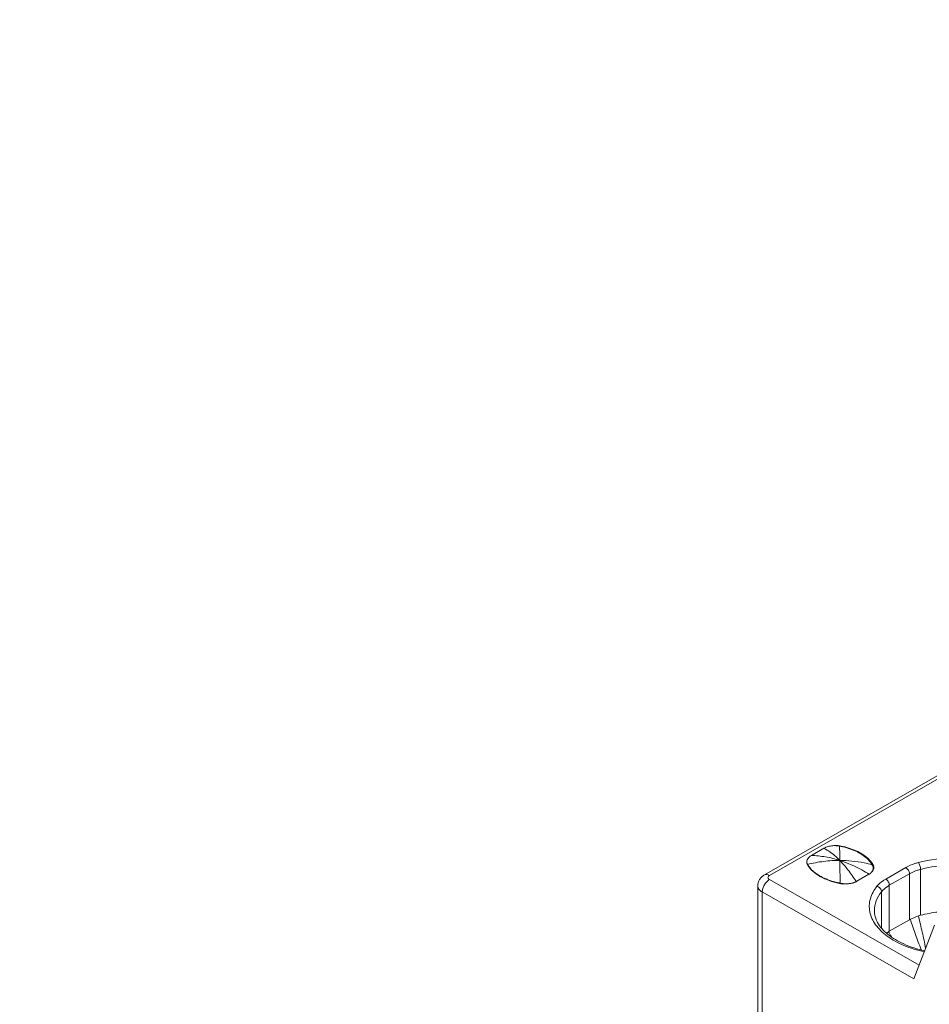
# Model space of a CAD drawing. Header units: centimetres. Extents: x -24.5 to 49.7, y -16.6 to 18.4.
# Tile 15 of 248: x -21.2 to -20, y -7.9 to -6.6. Entities that reach past the tile are written whole.
import ezdxf

# ---------------------------------------------------------------- set-up
doc = ezdxf.new("R2010")
doc.units = ezdxf.units.CM
doc.header["$MEASUREMENT"] = 0
doc.layers.add('layer 1', color=7, linetype='Continuous')

msp = doc.modelspace()

# ---------------------------------------------------------------- linework, layer by layer
at = {"layer": 'layer 1', "color": 1, "lineweight": 0}
msp.add_open_spline([(24.98821, 18.39808), (24.98821, 18.39808), (24.98821, -16.60193), (24.98821, -16.60193), (24.98821, -16.60193), (-24.51772, -16.60193), (-24.51772, -16.60193), (-24.51772, -16.60193), (-24.51772, 18.39808), (-24.51772, 18.39808), (-24.51772, 18.39808), (24.98821, 18.39808), (24.98821, 18.39808)], degree=3, knots=[0, 0, 0, 0, 0.25, 0.25, 0.25, 0.5, 0.5, 0.5, 0.75, 0.75, 0.75, 1, 1, 1, 1], dxfattribs=at)
at = {"layer": 'layer 1', "color": 5, "lineweight": 0}
msp.add_open_spline([(-23.26688, 17.18067), (-23.26688, 17.18067), (-23.26688, -15.60944), (-23.26688, -15.60944), (-23.26688, -15.60944), (23.98644, -15.60944), (23.98644, -15.60944)], degree=3, knots=[0, 0, 0, 0, 0.5, 0.5, 0.5, 1, 1, 1, 1], dxfattribs=at)
at = {"layer": 'layer 1', "lineweight": 9}
for points in [[(-20.20721, -7.75591), (-20.20721, -7.75591), (-18.46313, -6.75555), (-18.46313, -6.75555)], [(-18.45614, -6.75623), (-18.45614, -6.75623), (-20.20022, -7.7566), (-20.20022, -7.7566)], [(-20.10697, -7.71555), (-20.10789, -7.7155), (-20.10881, -7.71549), (-20.10972, -7.7155)], [(-20.10583, -7.71596), (-20.10628, -7.71589), (-20.10672, -7.71583), (-20.10716, -7.71579)], [(-20.1015, -7.71625), (-20.1033, -7.71589), (-20.10513, -7.71565), (-20.10697, -7.71555)], [(-20.10511, -7.71607), (-20.10536, -7.71603), (-20.10559, -7.71599), (-20.10583, -7.71596)], [(-20.10367, -7.71632), (-20.10415, -7.71623), (-20.10463, -7.71615), (-20.10511, -7.71607)], [(-20.10158, -7.71674), (-20.10228, -7.71659), (-20.10297, -7.71645), (-20.10367, -7.71632)], [(-20.1015, -7.71625), (-20.1015, -7.71625), (-20.1015, -7.7169), (-20.1015, -7.7169)], [(-20.14252, -7.7292), (-20.14252, -7.7292), (-20.12521, -7.71927), (-20.12521, -7.71927)], [(-20.14859, -7.7404), (-20.14869, -7.74004), (-20.14875, -7.73967), (-20.1488, -7.73931)], [(-20.14838, -7.741), (-20.14838, -7.741), (-20.14838, -7.74036), (-20.14838, -7.74036)], [(-20.14838, -7.74036), (-20.14823, -7.74062), (-20.14808, -7.7409), (-20.14793, -7.74116)], [(-20.14793, -7.74116), (-20.14786, -7.7413), (-20.14778, -7.74144), (-20.1477, -7.74157)], [(-20.1477, -7.74157), (-20.14755, -7.74183), (-20.1474, -7.74208), (-20.14725, -7.74233)], [(-20.05872, -7.74239), (-20.05879, -7.74225), (-20.05887, -7.74211), (-20.05895, -7.74197)], [(-20.05827, -7.74324), (-20.05841, -7.74295), (-20.05856, -7.74267), (-20.05872, -7.74239)], [(-20.05784, -7.74129), (-20.05784, -7.74129), (-20.05784, -7.74324), (-20.05784, -7.74324)], [(-20.05766, -7.74159), (-20.05772, -7.74149), (-20.05778, -7.74139), (-20.05784, -7.74129)], [(-20.05704, -7.74291), (-20.05721, -7.74246), (-20.05742, -7.74201), (-20.05766, -7.74159)], [(-20.08009, -7.76464), (-20.08009, -7.76464), (-20.0632, -7.75495), (-20.0632, -7.75495)], [(-20.06359, -7.75556), (-20.06333, -7.75541), (-20.06307, -7.75525), (-20.06281, -7.75508)], [(-20.05742, -7.74676), (-20.05742, -7.74649), (-20.05743, -7.74622), (-20.05747, -7.74596)], [(-20.05745, -7.74742), (-20.05743, -7.7472), (-20.05742, -7.74698), (-20.05742, -7.74676)], [(-20.05695, -7.74824), (-20.05681, -7.74782), (-20.05669, -7.74738), (-20.05662, -7.74695)], [(-20.05662, -7.74695), (-20.05655, -7.74653), (-20.05652, -7.74611), (-20.05652, -7.74569)], [(-20.04014, -7.76168), (-20.04014, -7.76168), (-20.01247, -7.74581), (-20.01247, -7.74581)], [(-20.0075, -7.75442), (-20.0075, -7.75442), (-20.03517, -7.77028), (-20.03517, -7.77028)], [(-20.0075, -7.81773), (-20.0075, -7.81773), (-20.0075, -7.75442), (-20.0075, -7.75442)], [(-19.99221, -7.74831), (-19.99221, -7.74831), (-19.99221, -7.81163), (-19.99221, -7.81163)], [(-20.21633, -7.77095), (-20.21633, -7.77095), (-20.21633, -8.01377), (-20.21633, -8.01377)], [(-20.20022, -7.76229), (-20.20022, -7.76229), (-19.99415, -7.88048), (-19.99415, -7.88048)], [(-20.10392, -7.76772), (-20.10363, -7.76778), (-20.10335, -7.76783), (-20.10307, -7.76788)], [(-20.10375, -7.76707), (-20.1035, -7.76712), (-20.10324, -7.76718), (-20.10298, -7.76723)], [(-20.10307, -7.76788), (-20.10236, -7.76801), (-20.10165, -7.76811), (-20.10092, -7.7682)], [(-20.10082, -7.76763), (-20.10082, -7.76763), (-20.10298, -7.76723), (-20.10298, -7.76723)], [(-20.10092, -7.7682), (-20.09911, -7.76841), (-20.09729, -7.76851), (-20.09546, -7.76847)], [(-20.08102, -7.76499), (-20.08102, -7.76499), (-20.08078, -7.76538), (-20.08078, -7.76538)], [(-20.08082, -7.76504), (-20.08057, -7.76492), (-20.08033, -7.76478), (-20.08009, -7.76464)], [(-20.08078, -7.76538), (-20.08051, -7.76525), (-20.08025, -7.7651), (-20.07999, -7.76496)], [(-20.03517, -7.77028), (-20.03517, -7.77028), (-20.03517, -7.8336), (-20.03517, -7.8336)], [(-20.21016, -7.7795), (-20.21016, -7.7795), (-20.21016, -8.01023), (-20.21016, -8.01023)], [(-20.00136, -7.89927), (-20.00136, -7.89927), (-20.21016, -7.7795), (-20.21016, -7.7795)], [(-20.04581, -7.82855), (-20.04581, -7.82855), (-20.04581, -7.77905), (-20.04581, -7.77905)], [(-20.03517, -7.8336), (-20.03517, -7.8336), (-20.0075, -7.81773), (-20.0075, -7.81773)], [(-20.00622, -7.81705), (-20.00665, -7.81727), (-20.00708, -7.81749), (-20.0075, -7.81773)], [(-20.00136, -7.89927), (-20.00136, -7.89927), (-19.97299, -7.82526), (-19.97299, -7.82526)], [(-20.03641, -7.83437), (-20.03721, -7.8349), (-20.038, -7.83546), (-20.03878, -7.83603)], [(-20.03517, -7.8336), (-20.0356, -7.83384), (-20.03601, -7.8341), (-20.03641, -7.83437)], [(-20.0324, -7.84081), (-20.03374, -7.83866), (-20.03507, -7.83651), (-20.03641, -7.83437)]]:
    msp.add_open_spline(points, degree=3, dxfattribs=at)
for points, knots in [([(-20.12214, -7.71781), (-20.12121, -7.71745), (-20.12025, -7.71712), (-20.11928, -7.71686), (-20.11827, -7.71658), (-20.11725, -7.71634), (-20.11622, -7.71615), (-20.11515, -7.71596), (-20.11408, -7.7158), (-20.11301, -7.71568), (-20.11191, -7.71556), (-20.11082, -7.71548), (-20.10972, -7.7155)], [0, 0, 0, 0, 0.25, 0.25, 0.25, 0.5, 0.5, 0.5, 0.75, 0.75, 0.75, 1, 1, 1, 1]), ([(-20.10716, -7.71579), (-20.10759, -7.71574), (-20.10802, -7.71571), (-20.10845, -7.71566), (-20.10888, -7.71561), (-20.10932, -7.71554), (-20.10975, -7.71553)], [0, 0, 0, 0, 0.5, 0.5, 0.5, 1, 1, 1, 1]), ([(-20.10367, -7.71632), (-20.10364, -7.7176), (-20.10361, -7.71888), (-20.10358, -7.72017), (-20.10347, -7.72544), (-20.1034, -7.73073), (-20.10332, -7.73601)], [0, 0, 0, 0, 0.5, 0.5, 0.5, 1, 1, 1, 1]), ([(-20.06585, -7.73346), (-20.07034, -7.72928), (-20.07566, -7.72599), (-20.08125, -7.72337), (-20.08775, -7.72034), (-20.0946, -7.7182), (-20.10158, -7.71674)], [0, 0, 0, 0, 0.5, 0.5, 0.5, 1, 1, 1, 1]), ([(-20.06481, -7.73308), (-20.06947, -7.72886), (-20.07494, -7.72554), (-20.08069, -7.72291), (-20.08735, -7.71985), (-20.09437, -7.71771), (-20.1015, -7.71625)], [0, 0, 0, 0, 0.5, 0.5, 0.5, 1, 1, 1, 1]), ([(-20.1488, -7.73931), (-20.149, -7.73841), (-20.14893, -7.73745), (-20.14872, -7.73655), (-20.14849, -7.73559), (-20.14809, -7.73468), (-20.14759, -7.73386), (-20.14703, -7.73293), (-20.14632, -7.73209), (-20.14553, -7.73136), (-20.14462, -7.73052), (-20.1436, -7.72981), (-20.14252, -7.7292)], [0, 0, 0, 0, 0.25, 0.25, 0.25, 0.5, 0.5, 0.5, 0.75, 0.75, 0.75, 1, 1, 1, 1]), ([(-20.10332, -7.73601), (-20.10981, -7.73395), (-20.11644, -7.73229), (-20.12316, -7.73113), (-20.12956, -7.73002), (-20.13604, -7.72937), (-20.14252, -7.7292)], [0, 0, 0, 0, 0.5, 0.5, 0.5, 1, 1, 1, 1]), ([(-20.12214, -7.71781), (-20.12241, -7.71792), (-20.12268, -7.71803), (-20.12295, -7.71814), (-20.12372, -7.71848), (-20.12448, -7.71885), (-20.12521, -7.71927)], [0, 0, 0, 0, 0.5, 0.5, 0.5, 1, 1, 1, 1]), ([(-20.10332, -7.73601), (-20.10512, -7.73417), (-20.10696, -7.73239), (-20.10888, -7.73067), (-20.11383, -7.72624), (-20.11928, -7.72225), (-20.12521, -7.71927)], [0, 0, 0, 0, 0.5, 0.5, 0.5, 1, 1, 1, 1]), ([(-20.14882, -7.73932), (-20.14879, -7.73941), (-20.14875, -7.73951), (-20.14873, -7.7396), (-20.14863, -7.73986), (-20.1485, -7.74011), (-20.14838, -7.74036)], [0, 0, 0, 0, 0.5, 0.5, 0.5, 1, 1, 1, 1]), ([(-20.14757, -7.74268), (-20.14768, -7.74249), (-20.14779, -7.74231), (-20.14789, -7.74212), (-20.14819, -7.74157), (-20.14843, -7.741), (-20.14859, -7.7404)], [0, 0, 0, 0, 0.5, 0.5, 0.5, 1, 1, 1, 1]), ([(-20.10332, -7.73601), (-20.11073, -7.73598), (-20.11815, -7.73643), (-20.12551, -7.73736), (-20.13299, -7.73829), (-20.14041, -7.73972), (-20.1477, -7.74157)], [0, 0, 0, 0, 0.5, 0.5, 0.5, 1, 1, 1, 1]), ([(-20.14757, -7.74268), (-20.14355, -7.74914), (-20.13732, -7.75418), (-20.13065, -7.75801), (-20.12666, -7.76031), (-20.12251, -7.76217), (-20.11822, -7.76372), (-20.11357, -7.76541), (-20.10876, -7.76673), (-20.10392, -7.76772)], [0, 0, 0, 0, 0.3333333, 0.3333333, 0.3333333, 0.6666667, 0.6666667, 0.6666667, 1, 1, 1, 1]), ([(-20.14725, -7.74233), (-20.14683, -7.74302), (-20.14638, -7.74369), (-20.14591, -7.74434), (-20.14441, -7.74642), (-20.14268, -7.74834), (-20.1408, -7.75008)], [0, 0, 0, 0, 0.5, 0.5, 0.5, 1, 1, 1, 1]), ([(-20.10298, -7.76722), (-20.10301, -7.76426), (-20.10304, -7.7613), (-20.10306, -7.75834), (-20.10314, -7.7509), (-20.10323, -7.74345), (-20.10332, -7.73601)], [0, 0, 0, 0, 0.5, 0.5, 0.5, 1, 1, 1, 1]), ([(-20.10332, -7.73601), (-20.09935, -7.74011), (-20.09566, -7.74448), (-20.09217, -7.74901), (-20.08821, -7.75416), (-20.08451, -7.75951), (-20.08102, -7.76499)], [0, 0, 0, 0, 0.5, 0.5, 0.5, 1, 1, 1, 1]), ([(-20.06281, -7.75508), (-20.06614, -7.75301), (-20.06951, -7.75104), (-20.07294, -7.74917), (-20.08264, -7.74387), (-20.09281, -7.73937), (-20.10332, -7.73601)], [0, 0, 0, 0, 0.5, 0.5, 0.5, 1, 1, 1, 1]), ([(-20.05895, -7.74197), (-20.06262, -7.741), (-20.06632, -7.74014), (-20.07004, -7.7394), (-20.08099, -7.73723), (-20.09217, -7.73606), (-20.10332, -7.73601)], [0, 0, 0, 0, 0.5, 0.5, 0.5, 1, 1, 1, 1]), ([(-20.05895, -7.74197), (-20.05938, -7.74122), (-20.05986, -7.74048), (-20.06035, -7.73977), (-20.06194, -7.73747), (-20.06381, -7.73537), (-20.06585, -7.73346)], [0, 0, 0, 0, 0.5, 0.5, 0.5, 1, 1, 1, 1]), ([(-20.05784, -7.74129), (-20.0583, -7.74057), (-20.05877, -7.73986), (-20.05928, -7.73916), (-20.0609, -7.73695), (-20.06278, -7.73492), (-20.06481, -7.73308)], [0, 0, 0, 0, 0.5, 0.5, 0.5, 1, 1, 1, 1]), ([(-20.05747, -7.74596), (-20.05749, -7.74572), (-20.05752, -7.74549), (-20.05757, -7.74527), (-20.05771, -7.74456), (-20.05796, -7.74388), (-20.05827, -7.74324)], [0, 0, 0, 0, 0.5, 0.5, 0.5, 1, 1, 1, 1]), ([(-20.05652, -7.74569), (-20.05652, -7.74499), (-20.05662, -7.74428), (-20.05681, -7.7436), (-20.05688, -7.74337), (-20.05695, -7.74314), (-20.05704, -7.74291)], [0, 0, 0, 0, 0.5, 0.5, 0.5, 1, 1, 1, 1]), ([(-19.99523, -7.73892), (-19.99681, -7.73933), (-19.99838, -7.73979), (-19.99992, -7.74031), (-20.00427, -7.74173), (-20.00852, -7.74353), (-20.01247, -7.74581)], [0, 0, 0, 0, 0.5, 0.5, 0.5, 1, 1, 1, 1]), ([(-19.89549, -7.73971), (-19.90341, -7.73747), (-19.91151, -7.73581), (-19.91968, -7.73468), (-19.92813, -7.73352), (-19.93666, -7.73291), (-19.9452, -7.73284), (-19.96204, -7.73271), (-19.97899, -7.73464), (-19.99523, -7.73892)], [0, 0, 0, 0, 0.3333333, 0.3333333, 0.3333333, 0.6666667, 0.6666667, 0.6666667, 1, 1, 1, 1]), ([(-19.99514, -7.73889), (-19.99469, -7.73945), (-19.99433, -7.74008), (-19.99402, -7.74074), (-19.99364, -7.74152), (-19.99333, -7.74234), (-19.99306, -7.74317), (-19.99254, -7.74483), (-19.99221, -7.74657), (-19.99221, -7.74831)], [0, 0, 0, 0, 0.3333333, 0.3333333, 0.3333333, 0.6666667, 0.6666667, 0.6666667, 1, 1, 1, 1]), ([(-19.90783, -7.74676), (-19.92172, -7.74371), (-19.93602, -7.74239), (-19.95029, -7.74265), (-19.96444, -7.74291), (-19.97857, -7.74473), (-19.99221, -7.74831)], [0, 0, 0, 0, 0.5, 0.5, 0.5, 1, 1, 1, 1]), ([(-20.21633, -7.77095), (-20.21633, -7.76942), (-20.21611, -7.76787), (-20.21568, -7.76639), (-20.21525, -7.76491), (-20.21462, -7.7635), (-20.2138, -7.76219), (-20.213, -7.76088), (-20.21201, -7.75969), (-20.2109, -7.75864), (-20.20978, -7.75759), (-20.20854, -7.75667), (-20.20721, -7.75591)], [0, 0, 0, 0, 0.25, 0.25, 0.25, 0.5, 0.5, 0.5, 0.75, 0.75, 0.75, 1, 1, 1, 1]), ([(-20.20721, -7.75591), (-20.20626, -7.75537), (-20.2051, -7.7552), (-20.204, -7.75529), (-20.20265, -7.75541), (-20.20137, -7.75593), (-20.20022, -7.7566)], [0, 0, 0, 0, 0.5, 0.5, 0.5, 1, 1, 1, 1]), ([(-20.20022, -7.76229), (-20.2008, -7.76196), (-20.20135, -7.76154), (-20.20174, -7.76099), (-20.20206, -7.76053), (-20.20228, -7.75999), (-20.20228, -7.75944), (-20.20228, -7.7589), (-20.20206, -7.75835), (-20.20174, -7.7579), (-20.20135, -7.75734), (-20.2008, -7.75693), (-20.20022, -7.7566)], [0, 0, 0, 0, 0.25, 0.25, 0.25, 0.5, 0.5, 0.5, 0.75, 0.75, 0.75, 1, 1, 1, 1]), ([(-20.1408, -7.75008), (-20.13616, -7.7544), (-20.13065, -7.75777), (-20.12486, -7.76042), (-20.11811, -7.76352), (-20.11099, -7.76565), (-20.10375, -7.76707)], [0, 0, 0, 0, 0.5, 0.5, 0.5, 1, 1, 1, 1]), ([(-20.0632, -7.75495), (-20.06271, -7.75467), (-20.06223, -7.75437), (-20.06176, -7.75404), (-20.06049, -7.75317), (-20.05932, -7.75213), (-20.05839, -7.7509)], [0, 0, 0, 0, 0.5, 0.5, 0.5, 1, 1, 1, 1]), ([(-20.06281, -7.75508), (-20.06243, -7.75482), (-20.06205, -7.75455), (-20.06168, -7.75426), (-20.06067, -7.75348), (-20.05975, -7.75255), (-20.05901, -7.75151)], [0, 0, 0, 0, 0.5, 0.5, 0.5, 1, 1, 1, 1]), ([(-20.05901, -7.75151), (-20.05879, -7.75119), (-20.05858, -7.75086), (-20.0584, -7.75052), (-20.05789, -7.74956), (-20.05754, -7.74849), (-20.05745, -7.74742)], [0, 0, 0, 0, 0.5, 0.5, 0.5, 1, 1, 1, 1]), ([(-20.05839, -7.7509), (-20.05824, -7.75069), (-20.05808, -7.75047), (-20.05794, -7.75025), (-20.05754, -7.74962), (-20.05719, -7.74895), (-20.05695, -7.74824)], [0, 0, 0, 0, 0.5, 0.5, 0.5, 1, 1, 1, 1]), ([(-20.0075, -7.75442), (-20.0075, -7.75271), (-20.00809, -7.75102), (-20.00896, -7.74951), (-20.00984, -7.74799), (-20.011, -7.74665), (-20.01247, -7.74581)], [0, 0, 0, 0, 0.5, 0.5, 0.5, 1, 1, 1, 1]), ([(-19.99221, -7.74831), (-19.9936, -7.74868), (-19.995, -7.74909), (-19.99637, -7.74954), (-20.00022, -7.7508), (-20.00399, -7.7524), (-20.0075, -7.75442)], [0, 0, 0, 0, 0.5, 0.5, 0.5, 1, 1, 1, 1]), ([(-20.21016, -7.7795), (-20.21108, -7.77898), (-20.21196, -7.77836), (-20.21278, -7.77768), (-20.2135, -7.77705), (-20.21417, -7.77636), (-20.21472, -7.77558), (-20.21523, -7.77489), (-20.21565, -7.77413), (-20.21593, -7.77331), (-20.21619, -7.77255), (-20.21633, -7.77175), (-20.21633, -7.77095)], [0, 0, 0, 0, 0.25, 0.25, 0.25, 0.5, 0.5, 0.5, 0.75, 0.75, 0.75, 1, 1, 1, 1]), ([(-20.20022, -7.76229), (-20.20163, -7.7631), (-20.2029, -7.76416), (-20.20402, -7.76535), (-20.20527, -7.76666), (-20.20634, -7.76813), (-20.20724, -7.76969), (-20.20815, -7.77126), (-20.20889, -7.77293), (-20.2094, -7.77466), (-20.20987, -7.77624), (-20.21016, -7.77787), (-20.21016, -7.7795)], [0, 0, 0, 0, 0.25, 0.25, 0.25, 0.5, 0.5, 0.5, 0.75, 0.75, 0.75, 1, 1, 1, 1]), ([(-20.10082, -7.76763), (-20.10018, -7.76775), (-20.09955, -7.76785), (-20.09892, -7.76794), (-20.09697, -7.76819), (-20.09501, -7.76829), (-20.09306, -7.76822)], [0, 0, 0, 0, 0.5, 0.5, 0.5, 1, 1, 1, 1]), ([(-20.09546, -7.76847), (-20.09475, -7.76846), (-20.09404, -7.76842), (-20.09333, -7.76837), (-20.09125, -7.76822), (-20.08919, -7.7679), (-20.08717, -7.7674)], [0, 0, 0, 0, 0.5, 0.5, 0.5, 1, 1, 1, 1]), ([(-20.09306, -7.76822), (-20.09252, -7.7682), (-20.09199, -7.76818), (-20.09146, -7.76813), (-20.0899, -7.76801), (-20.08834, -7.76779), (-20.08682, -7.76745)], [0, 0, 0, 0, 0.5, 0.5, 0.5, 1, 1, 1, 1]), ([(-20.08717, -7.7674), (-20.08659, -7.76726), (-20.08602, -7.7671), (-20.08546, -7.76692), (-20.08386, -7.76643), (-20.0823, -7.76581), (-20.08082, -7.76504)], [0, 0, 0, 0, 0.5, 0.5, 0.5, 1, 1, 1, 1]), ([(-20.08682, -7.76745), (-20.08627, -7.76733), (-20.08573, -7.7672), (-20.08519, -7.76704), (-20.08367, -7.76662), (-20.08218, -7.76607), (-20.08078, -7.76538)], [0, 0, 0, 0, 0.5, 0.5, 0.5, 1, 1, 1, 1]), ([(-20.0522, -7.77162), (-20.05626, -7.7767), (-20.05955, -7.78258), (-20.0613, -7.78887), (-20.06213, -7.7918), (-20.0626, -7.79482), (-20.06272, -7.79786), (-20.06284, -7.80088), (-20.0626, -7.80392), (-20.06201, -7.80688)], [0, 0, 0, 0, 0.3333333, 0.3333333, 0.3333333, 0.6666667, 0.6666667, 0.6666667, 1, 1, 1, 1]), ([(-20.04014, -7.76168), (-20.04136, -7.76238), (-20.04255, -7.76312), (-20.04372, -7.76392), (-20.04688, -7.76608), (-20.04981, -7.76864), (-20.0522, -7.77162)], [0, 0, 0, 0, 0.5, 0.5, 0.5, 1, 1, 1, 1]), ([(-20.04581, -7.77905), (-20.04581, -7.77741), (-20.04658, -7.77579), (-20.04768, -7.77449), (-20.04888, -7.77309), (-20.05047, -7.77208), (-20.0522, -7.77162)], [0, 0, 0, 0, 0.5, 0.5, 0.5, 1, 1, 1, 1]), ([(-20.03517, -7.77028), (-20.03625, -7.7709), (-20.03731, -7.77156), (-20.03833, -7.77227), (-20.04111, -7.77417), (-20.04371, -7.77643), (-20.04581, -7.77905)], [0, 0, 0, 0, 0.5, 0.5, 0.5, 1, 1, 1, 1]), ([(-20.04014, -7.76168), (-20.03866, -7.76252), (-20.0375, -7.76387), (-20.03662, -7.76538), (-20.03575, -7.76689), (-20.03517, -7.76858), (-20.03517, -7.77028)], [0, 0, 0, 0, 0.5, 0.5, 0.5, 1, 1, 1, 1]), ([(-20.04581, -7.77905), (-20.04887, -7.78288), (-20.05147, -7.78716), (-20.05321, -7.79177), (-20.05483, -7.79602), (-20.05572, -7.80058), (-20.05572, -7.8051)], [0, 0, 0, 0, 0.5, 0.5, 0.5, 1, 1, 1, 1]), ([(-20.06201, -7.80688), (-20.06139, -7.80997), (-20.0604, -7.813), (-20.0591, -7.81589), (-20.05773, -7.81895), (-20.05603, -7.82186), (-20.05407, -7.82458), (-20.05197, -7.82753), (-20.04958, -7.83026), (-20.04701, -7.8328), (-20.04422, -7.83555), (-20.04121, -7.83807), (-20.03804, -7.84038), (-20.03099, -7.84554), (-20.0232, -7.8497), (-20.01511, -7.85308), (-20.00606, -7.85686), (-19.99661, -7.85968), (-19.98703, -7.86171)], [0, 0, 0, 0, 0.1666667, 0.1666667, 0.1666667, 0.3333333, 0.3333333, 0.3333333, 0.5, 0.5, 0.5, 0.6666667, 0.6666667, 0.6666667, 0.8333333, 0.8333333, 0.8333333, 1, 1, 1, 1]), ([(-20.05572, -7.8051), (-20.05572, -7.80788), (-20.05534, -7.81067), (-20.05462, -7.81336), (-20.05385, -7.81626), (-20.05269, -7.81904), (-20.05125, -7.82167), (-20.04965, -7.82459), (-20.04771, -7.82731), (-20.04555, -7.82984), (-20.04312, -7.83267), (-20.04041, -7.83526), (-20.03754, -7.83763), (-20.03084, -7.84317), (-20.02322, -7.84755), (-20.01527, -7.85111), (-20.00605, -7.85523), (-19.99637, -7.85824), (-19.98654, -7.86039)], [0, 0, 0, 0, 0.1666667, 0.1666667, 0.1666667, 0.3333333, 0.3333333, 0.3333333, 0.5, 0.5, 0.5, 0.6666667, 0.6666667, 0.6666667, 0.8333333, 0.8333333, 0.8333333, 1, 1, 1, 1]), ([(-19.99516, -7.81252), (-19.99467, -7.81235), (-19.99419, -7.81218), (-19.9937, -7.81202), (-19.9932, -7.81188), (-19.9927, -7.81176), (-19.99221, -7.81163)], [0, 0, 0, 0, 0.5, 0.5, 0.5, 1, 1, 1, 1]), ([(-19.99221, -7.81163), (-19.98424, -7.80951), (-19.97608, -7.80805), (-19.96787, -7.80713), (-19.9594, -7.80617), (-19.95087, -7.8058), (-19.94237, -7.806)], [0, 0, 0, 0, 0.5, 0.5, 0.5, 1, 1, 1, 1]), ([(-20.00622, -7.81705), (-20.00537, -7.81664), (-20.00452, -7.81624), (-20.00365, -7.81586), (-20.00087, -7.81462), (-19.99803, -7.81352), (-19.99516, -7.81252)], [0, 0, 0, 0, 0.5, 0.5, 0.5, 1, 1, 1, 1]), ([(-20.00622, -7.81705), (-20.00387, -7.82405), (-20.00146, -7.83103), (-19.99901, -7.83799), (-19.99655, -7.84495), (-19.99405, -7.85188), (-19.99143, -7.85878)], [0, 0, 0, 0, 0.5, 0.5, 0.5, 1, 1, 1, 1]), ([(-19.98513, -7.85719), (-19.98648, -7.84968), (-19.98815, -7.84223), (-19.98984, -7.83479), (-19.99154, -7.82735), (-19.99326, -7.81992), (-19.99515, -7.81252)], [0, 0, 0, 0, 0.5, 0.5, 0.5, 1, 1, 1, 1])]:
    msp.add_open_spline(points, degree=3, knots=knots, dxfattribs=at)

doc.saveas('drawing.dxf')
